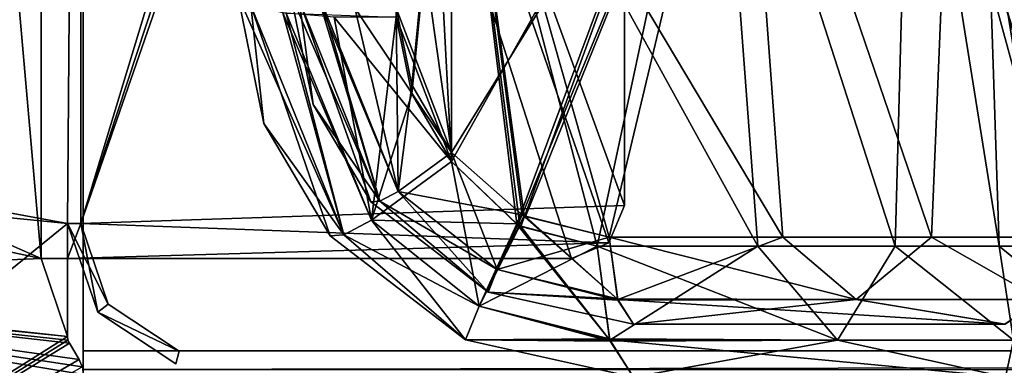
# Model space of a CAD drawing. Header units: millimetres. Extents: x -269 to 269, y -42 to 416.
# Tile 38 of 256: x -229 to -192, y 0 to 14. Entities that reach past the tile are written whole.
import ezdxf

# ---------------------------------------------------------------- set-up
doc = ezdxf.new("R2010")
doc.units = ezdxf.units.MM
doc.header["$LTSCALE"] = 65.185185
for name, color, linetype in [('128', 7, 'CONTINUOUS'), ('13', 7, 'CONTINUOUS'), ('1419', 7, 'CONTINUOUS'), ('1445', 7, 'CONTINUOUS'), ('1450', 7, 'CONTINUOUS'), ('1451', 7, 'CONTINUOUS'), ('1452', 7, 'CONTINUOUS'), ('1459', 7, 'CONTINUOUS'), ('1460', 7, 'CONTINUOUS'), ('1461', 7, 'CONTINUOUS'), ('1473', 7, 'CONTINUOUS'), ('1474', 7, 'CONTINUOUS'), ('1475', 7, 'CONTINUOUS'), ('1478', 7, 'CONTINUOUS'), ('15', 7, 'CONTINUOUS'), ('155', 7, 'CONTINUOUS'), ('158', 7, 'CONTINUOUS'), ('159', 7, 'CONTINUOUS'), ('16', 7, 'CONTINUOUS'), ('160', 7, 'CONTINUOUS'), ('1603', 7, 'CONTINUOUS'), ('1609', 7, 'CONTINUOUS'), ('161', 7, 'CONTINUOUS'), ('1610', 7, 'CONTINUOUS'), ('1611', 7, 'CONTINUOUS'), ('1612', 7, 'CONTINUOUS'), ('1613', 7, 'CONTINUOUS'), ('1618', 7, 'CONTINUOUS'), ('162', 7, 'CONTINUOUS'), ('1620', 7, 'CONTINUOUS'), ('1621', 7, 'CONTINUOUS'), ('163', 7, 'CONTINUOUS'), ('1635', 7, 'CONTINUOUS'), ('1636', 7, 'CONTINUOUS'), ('1637', 7, 'CONTINUOUS'), ('164', 7, 'CONTINUOUS'), ('1640', 7, 'CONTINUOUS'), ('165', 7, 'CONTINUOUS'), ('166', 7, 'CONTINUOUS'), ('167', 7, 'CONTINUOUS'), ('187', 7, 'CONTINUOUS'), ('188', 7, 'CONTINUOUS'), ('189', 7, 'CONTINUOUS'), ('190', 7, 'CONTINUOUS'), ('191', 7, 'CONTINUOUS'), ('192', 7, 'CONTINUOUS'), ('8', 7, 'CONTINUOUS')]:
    doc.layers.add(name, color=color, linetype=linetype)

msp = doc.modelspace()

# ---------------------------------------------------------------- linework, layer by layer
at = {"layer": '128', "color": 250, "linetype": 'Continuous', "true_color": 0x404040}
for points in [[(-227.1, 69.6), (-241.9, 28.8), (-234.499, 7.5), (-227.1, 69.6)], [(-234, 7), (-227.1, 69.6), (-234.499, 7.5), (-234, 7)], [(-227.6, 5.819), (-227.1, 69.6), (-234, 7), (-227.6, 5.819)], [(-227.1, 5.819), (-227.1, 69.6), (-227.6, 5.819), (-227.1, 5.819)], [(-227.6, 5.819), (-234, 7), (-234.501, 6.5), (-227.6, 5.819)], [(-250.7, -13), (-227.6, 5.819), (-234.501, 6.5), (-250.7, -13)], [(-227.6, 5.819), (-250.7, -13), (-227.6, 1.538), (-227.6, 5.819)], [(-226.456, 2.461), (-227.1, 5.819), (-227.6, 5.819), (-226.456, 2.461)], [(-226.06, 2.766), (-227.1, 5.819), (-226.456, 2.461), (-226.06, 2.766)], [(-223.373, 0.983), (-226.06, 2.766), (-226.456, 2.461), (-223.373, 0.983)], [(-223.5, 0.5), (-223.373, 0.983), (-226.456, 2.461), (-223.5, 0.5)], [(-227.6, 1.538), (-250.7, -13), (-227.582, 1.404), (-227.6, 1.538)], [(-227.582, 1.404), (-250.7, -13), (-227.528, 1.281), (-227.582, 1.404)], [(-227.528, 1.281), (-250.7, -13), (-227.157, 0.662), (-227.528, 1.281)], [(-227.157, 0.662), (-250.7, -13), (-227.04, 0.39), (-227.157, 0.662)]]:
    msp.add_3dface(points, dxfattribs=at)
at = {"layer": '13', "color": 250, "linetype": 'Continuous', "true_color": 0x404040}
for points in [[(227, -16, -447), (-227, -16, -447), (227, 68, -447), (227, -16, -447)], [(-227, -16, -447), (-227, 68, -447), (227, 68, -447), (-227, -16, -447)]]:
    msp.add_3dface(points, dxfattribs=at)
at = {"layer": '1419', "linetype": 'Continuous'}
for points in [[(-206.154, 2, -61.296), (-192.079, 2, -53.424), (-206.154, 2, -285.704), (-206.154, 2, -61.296)], [(-206.154, 2, -285.704), (-192.079, 2, -53.424), (-192.076, 2, -293.579), (-206.154, 2, -285.704)]]:
    msp.add_3dface(points, dxfattribs=at)
at = {"layer": '1445', "linetype": 'Continuous'}
for points in [[(-215.582, 26.389, -54.451), (-213.046, 26.389, -54.451), (-213.046, 8.516, -57.602), (-215.582, 26.389, -54.451)], [(-215.149, 13.991, -56.637), (-215.582, 26.389, -54.451), (-213.046, 8.516, -57.602), (-215.149, 13.991, -56.637)], [(-214.557, 11.081, -57.15), (-215.149, 13.991, -56.637), (-213.046, 8.516, -57.602), (-214.557, 11.081, -57.15)]]:
    msp.add_3dface(points, dxfattribs=at)
at = {"layer": '1450', "linetype": 'Continuous'}
for points in [[(-219.146, 14.546, -286.424), (-219.146, 14.546, -60.576), (-218.288, 10.335, -61.09), (-219.146, 14.546, -286.424)], [(-219.146, 14.546, -286.424), (-218.288, 10.335, -61.09), (-218.288, 10.334, -285.91), (-219.146, 14.546, -286.424)], [(-218.288, 10.335, -61.09), (-216.11, 6.64, -61.541), (-218.288, 10.334, -285.91), (-218.288, 10.335, -61.09)], [(-218.288, 10.334, -285.91), (-216.11, 6.64, -61.541), (-216.11, 6.64, -285.459), (-218.288, 10.334, -285.91)], [(-216.11, 6.64, -61.541), (-211.659, 3.223, -61.797), (-216.11, 6.64, -285.459), (-216.11, 6.64, -61.541)], [(-216.11, 6.64, -285.459), (-211.659, 3.223, -61.797), (-211.659, 3.223, -285.203), (-216.11, 6.64, -285.459)], [(-206.154, 2, -61.296), (-206.154, 2, -285.704), (-211.659, 3.223, -285.203), (-206.154, 2, -61.296)], [(-211.659, 3.223, -61.797), (-206.154, 2, -61.296), (-211.659, 3.223, -285.203), (-211.659, 3.223, -61.797)]]:
    msp.add_3dface(points, dxfattribs=at)
at = {"layer": '1451', "linetype": 'Continuous'}
for points in [[(-213.046, 8.516, -57.602), (-211.318, 4.073, -59.252), (-215.072, 7.038, -58.864), (-213.046, 8.516, -57.602)], [(-213.046, 8.516, -57.602), (-210.372, 6.149, -57.879), (-211.318, 4.073, -59.252), (-213.046, 8.516, -57.602)], [(-215.072, 7.038, -58.864), (-211.659, 3.223, -61.797), (-215.771, 6.667, -60.092), (-215.072, 7.038, -58.864)], [(-211.318, 4.073, -59.252), (-211.659, 3.223, -61.797), (-215.072, 7.038, -58.864), (-211.318, 4.073, -59.252)], [(-211.659, 3.223, -61.797), (-216.11, 6.64, -61.541), (-215.771, 6.667, -60.092), (-211.659, 3.223, -61.797)], [(-210.372, 6.149, -57.879), (-206.752, 2.935, -58.796), (-211.318, 4.073, -59.252), (-210.372, 6.149, -57.879)], [(-210.246, 6.083, -57.878), (-206.752, 2.935, -58.796), (-210.372, 6.149, -57.879), (-210.246, 6.083, -57.878)], [(-207.07, 5.305, -57.464), (-206.752, 2.935, -58.796), (-210.246, 6.083, -57.878), (-207.07, 5.305, -57.464)], [(-206.744, 2.909, -58.827), (-211.659, 3.223, -61.797), (-211.318, 4.073, -59.252), (-206.744, 2.909, -58.827)], [(-206.752, 2.935, -58.796), (-206.744, 2.909, -58.827), (-211.318, 4.073, -59.252), (-206.752, 2.935, -58.796)], [(-206.154, 2, -61.296), (-211.659, 3.223, -61.797), (-206.744, 2.909, -58.827), (-206.154, 2, -61.296)]]:
    msp.add_3dface(points, dxfattribs=at)
at = {"layer": '1452', "linetype": 'Continuous'}
for points in [[(-206.752, 2.935, -58.796), (-207.07, 5.305, -57.464), (-200.493, 5.305, -54.896), (-206.752, 2.935, -58.796)], [(-197.714, 2.936, -54.779), (-206.752, 2.935, -58.796), (-200.493, 5.305, -54.896), (-197.714, 2.936, -54.779)], [(-194.863, 5.305, -50.637), (-197.714, 2.936, -54.779), (-200.493, 5.305, -54.896), (-194.863, 5.305, -50.637)], [(-190.721, 2.936, -47.786), (-197.714, 2.936, -54.779), (-194.863, 5.305, -50.637), (-190.721, 2.936, -47.786)], [(-190.604, 5.305, -45.007), (-190.721, 2.936, -47.786), (-194.863, 5.305, -50.637), (-190.604, 5.305, -45.007)], [(-206.744, 2.909, -58.827), (-206.752, 2.935, -58.796), (-197.714, 2.936, -54.779), (-206.744, 2.909, -58.827)], [(-206.154, 2, -61.296), (-206.744, 2.909, -58.827), (-197.714, 2.936, -54.779), (-206.154, 2, -61.296)], [(-192.079, 2, -53.424), (-206.154, 2, -61.296), (-197.714, 2.936, -54.779), (-192.079, 2, -53.424)], [(-190.721, 2.936, -47.786), (-192.079, 2, -53.424), (-197.714, 2.936, -54.779), (-190.721, 2.936, -47.786)]]:
    msp.add_3dface(points, dxfattribs=at)
at = {"layer": '1459', "linetype": 'Continuous'}
for points in [[(-213.046, 26.389, -54.451), (-202.048, 26.389, -51.504), (-213.046, 8.516, -57.602), (-213.046, 26.389, -54.451)], [(-213.046, 8.516, -57.602), (-202.048, 26.389, -51.504), (-210.372, 6.149, -57.879), (-213.046, 8.516, -57.602)], [(-202.048, 26.389, -51.504), (-210.246, 6.083, -57.878), (-210.372, 6.149, -57.879), (-202.048, 26.389, -51.504)], [(-202.048, 26.389, -51.504), (-207.07, 5.305, -57.464), (-210.246, 6.083, -57.878), (-202.048, 26.389, -51.504)], [(-207.07, 5.305, -57.464), (-202.048, 26.389, -51.504), (-200.493, 5.305, -54.896), (-207.07, 5.305, -57.464)], [(-202.048, 26.389, -51.504), (-193.996, 26.389, -43.452), (-194.863, 5.305, -50.637), (-202.048, 26.389, -51.504)], [(-202.048, 26.389, -51.504), (-194.863, 5.305, -50.637), (-200.493, 5.305, -54.896), (-202.048, 26.389, -51.504)], [(-193.996, 26.389, -43.452), (-190.604, 5.305, -45.007), (-194.863, 5.305, -50.637), (-193.996, 26.389, -43.452)], [(-193.996, 26.389, -43.452), (-191.049, 26.389, -32.454), (-190.604, 5.305, -45.007), (-193.996, 26.389, -43.452)]]:
    msp.add_3dface(points, dxfattribs=at)
at = {"layer": '1460', "linetype": 'Continuous'}
for points in [[(-219.146, 14.546, -60.576), (-218.817, 14.286, -59.032), (-218.288, 10.335, -61.09), (-219.146, 14.546, -60.576)], [(-218.817, 14.286, -59.032), (-217.924, 14.092, -57.757), (-215.771, 6.667, -60.092), (-218.817, 14.286, -59.032)], [(-218.817, 14.286, -59.032), (-216.11, 6.64, -61.541), (-218.288, 10.335, -61.09), (-218.817, 14.286, -59.032)], [(-216.11, 6.64, -61.541), (-218.817, 14.286, -59.032), (-215.771, 6.667, -60.092), (-216.11, 6.64, -61.541)], [(-217.924, 14.092, -57.757), (-215.149, 13.991, -56.637), (-215.072, 7.038, -58.864), (-217.924, 14.092, -57.757)], [(-217.924, 14.092, -57.757), (-215.072, 7.038, -58.864), (-215.771, 6.667, -60.092), (-217.924, 14.092, -57.757)], [(-215.149, 13.991, -56.637), (-214.557, 11.081, -57.15), (-215.072, 7.038, -58.864), (-215.149, 13.991, -56.637)], [(-214.557, 11.081, -57.15), (-213.046, 8.516, -57.602), (-215.072, 7.038, -58.864), (-214.557, 11.081, -57.15)]]:
    msp.add_3dface(points, dxfattribs=at)
at = {"layer": '1461', "linetype": 'Continuous'}
for points in [[(-219.146, 14.546, -286.424), (-218.288, 10.334, -285.91), (-215.771, 6.667, -286.908), (-219.146, 14.546, -286.424)], [(-218.009, 14.104, -289.159), (-219.146, 14.546, -286.424), (-215.771, 6.667, -286.908), (-218.009, 14.104, -289.159)], [(-216.716, 13.994, -290.038), (-218.009, 14.104, -289.159), (-215.073, 7.037, -288.136), (-216.716, 13.994, -290.038)], [(-215.073, 7.037, -288.136), (-218.009, 14.104, -289.159), (-215.771, 6.667, -286.908), (-215.073, 7.037, -288.136)], [(-215.149, 13.991, -290.363), (-216.716, 13.994, -290.038), (-213.046, 8.516, -289.398), (-215.149, 13.991, -290.363)], [(-213.046, 8.516, -289.398), (-216.716, 13.994, -290.038), (-215.073, 7.037, -288.136), (-213.046, 8.516, -289.398)], [(-214.558, 11.083, -289.85), (-215.149, 13.991, -290.363), (-213.046, 8.516, -289.398), (-214.558, 11.083, -289.85)], [(-218.288, 10.334, -285.91), (-216.11, 6.64, -285.459), (-215.771, 6.667, -286.908), (-218.288, 10.334, -285.91)]]:
    msp.add_3dface(points, dxfattribs=at)
at = {"layer": '1473', "linetype": 'Continuous'}
for points in [[(-207.07, 5.305, -289.536), (-197.714, 2.936, -292.221), (-200.493, 5.305, -292.104), (-207.07, 5.305, -289.536)], [(-197.714, 2.936, -292.221), (-207.07, 5.305, -289.536), (-206.759, 2.963, -288.236), (-197.714, 2.936, -292.221)], [(-200.493, 5.305, -292.104), (-197.714, 2.936, -292.221), (-194.863, 5.305, -296.363), (-200.493, 5.305, -292.104)], [(-197.714, 2.936, -292.221), (-190.721, 2.936, -299.214), (-194.863, 5.305, -296.363), (-197.714, 2.936, -292.221)], [(-194.863, 5.305, -296.363), (-190.721, 2.936, -299.214), (-190.604, 5.305, -301.993), (-194.863, 5.305, -296.363)], [(-206.752, 2.936, -288.206), (-197.714, 2.936, -292.221), (-206.759, 2.963, -288.236), (-206.752, 2.936, -288.206)], [(-206.154, 2, -285.704), (-192.076, 2, -293.579), (-206.752, 2.936, -288.206), (-206.154, 2, -285.704)], [(-206.752, 2.936, -288.206), (-192.076, 2, -293.579), (-197.714, 2.936, -292.221), (-206.752, 2.936, -288.206)], [(-197.714, 2.936, -292.221), (-192.076, 2, -293.579), (-190.721, 2.936, -299.214), (-197.714, 2.936, -292.221)]]:
    msp.add_3dface(points, dxfattribs=at)
at = {"layer": '1474', "linetype": 'Continuous'}
for points in [[(-213.046, 8.516, -289.398), (-215.073, 7.037, -288.136), (-210.374, 6.15, -289.121), (-213.046, 8.516, -289.398)], [(-215.073, 7.037, -288.136), (-215.771, 6.667, -286.908), (-211.318, 4.073, -287.748), (-215.073, 7.037, -288.136)], [(-215.073, 7.037, -288.136), (-211.318, 4.073, -287.748), (-210.374, 6.15, -289.121), (-215.073, 7.037, -288.136)], [(-216.11, 6.64, -285.459), (-211.659, 3.223, -285.203), (-215.771, 6.667, -286.908), (-216.11, 6.64, -285.459)], [(-215.771, 6.667, -286.908), (-211.659, 3.223, -285.203), (-211.318, 4.073, -287.748), (-215.771, 6.667, -286.908)], [(-210.374, 6.15, -289.121), (-211.318, 4.073, -287.748), (-210.293, 6.108, -289.122), (-210.374, 6.15, -289.121)], [(-211.318, 4.073, -287.748), (-207.07, 5.305, -289.536), (-210.293, 6.108, -289.122), (-211.318, 4.073, -287.748)], [(-206.759, 2.963, -288.236), (-207.07, 5.305, -289.536), (-211.318, 4.073, -287.748), (-206.759, 2.963, -288.236)], [(-211.659, 3.223, -285.203), (-206.759, 2.963, -288.236), (-211.318, 4.073, -287.748), (-211.659, 3.223, -285.203)], [(-211.659, 3.223, -285.203), (-206.154, 2, -285.704), (-206.752, 2.936, -288.206), (-211.659, 3.223, -285.203)], [(-211.659, 3.223, -285.203), (-206.752, 2.936, -288.206), (-206.759, 2.963, -288.236), (-211.659, 3.223, -285.203)]]:
    msp.add_3dface(points, dxfattribs=at)
at = {"layer": '1475', "linetype": 'Continuous'}
for points in [[(-213.046, 8.516, -289.398), (-210.374, 6.15, -289.121), (-213.046, 26.389, -292.549), (-213.046, 8.516, -289.398)], [(-207.07, 5.305, -289.536), (-200.493, 5.305, -292.104), (-213.046, 26.389, -292.549), (-207.07, 5.305, -289.536)], [(-210.293, 6.108, -289.122), (-207.07, 5.305, -289.536), (-213.046, 26.389, -292.549), (-210.293, 6.108, -289.122)], [(-213.046, 26.389, -292.549), (-200.493, 5.305, -292.104), (-202.048, 26.389, -295.496), (-213.046, 26.389, -292.549)], [(-210.374, 6.15, -289.121), (-210.293, 6.108, -289.122), (-213.046, 26.389, -292.549), (-210.374, 6.15, -289.121)], [(-200.493, 5.305, -292.104), (-194.863, 5.305, -296.363), (-202.048, 26.389, -295.496), (-200.493, 5.305, -292.104)], [(-202.048, 26.389, -295.496), (-194.863, 5.305, -296.363), (-193.996, 26.389, -303.548), (-202.048, 26.389, -295.496)], [(-194.863, 5.305, -296.363), (-190.604, 5.305, -301.993), (-193.996, 26.389, -303.548), (-194.863, 5.305, -296.363)], [(-187.898, 8.516, -314.546), (-191.049, 26.389, -314.546), (-193.996, 26.389, -303.548), (-187.898, 8.516, -314.546)], [(-187.621, 6.148, -311.869), (-187.898, 8.516, -314.546), (-193.996, 26.389, -303.548), (-187.621, 6.148, -311.869)], [(-187.623, 6.069, -311.717), (-187.621, 6.148, -311.869), (-193.996, 26.389, -303.548), (-187.623, 6.069, -311.717)], [(-188.036, 5.305, -308.57), (-187.623, 6.069, -311.717), (-193.996, 26.389, -303.548), (-188.036, 5.305, -308.57)], [(-190.604, 5.305, -301.993), (-188.036, 5.305, -308.57), (-193.996, 26.389, -303.548), (-190.604, 5.305, -301.993)]]:
    msp.add_3dface(points, dxfattribs=at)
at = {"layer": '1478', "linetype": 'Continuous'}
for points in [[(-215.149, 13.991, -290.363), (-214.558, 11.083, -289.85), (-213.046, 26.389, -292.549), (-215.149, 13.991, -290.363)], [(-214.558, 11.083, -289.85), (-213.046, 8.516, -289.398), (-213.046, 26.389, -292.549), (-214.558, 11.083, -289.85)]]:
    msp.add_3dface(points, dxfattribs=at)
at = {"layer": '15', "color": 250, "linetype": 'Continuous', "true_color": 0x404040}
for points in [[(-227, 0.991, -431.006), (-227, 0.29, -430.711), (227, 0.991, -431.006), (-227, 0.991, -431.006)], [(-227, 0.29, -430.711), (227, 0.29, -430.711), (227, 0.991, -431.006), (-227, 0.29, -430.711)]]:
    msp.add_3dface(points, dxfattribs=at)
at = {"layer": '155', "color": 250, "linetype": 'Continuous', "true_color": 0x404040}
for points in [[(-228.6, 67.2, -447), (-228.6, 4.5, -447), (-229.75, 17.645, -447), (-228.6, 67.2, -447)], [(-228.6, 4.5, -447), (-229.75, 4.995, -447), (-229.75, 17.645, -447), (-228.6, 4.5, -447)], [(-231, 4.995, -447), (-228.6, 4.5, -447), (-247.5, 3.695, -447), (-231, 4.995, -447)], [(-229.75, 4.995, -447), (-228.6, 4.5, -447), (-231, 4.995, -447), (-229.75, 4.995, -447)], [(-228.6, 4.5, -447), (-227.6, 1.538, -447), (-247.5, 3.695, -447), (-228.6, 4.5, -447)], [(-227.6, 4.5, -447), (-227.6, 1.538, -447), (-228.6, 4.5, -447), (-227.6, 4.5, -447)], [(-227.6, -13, -447), (-250.7, -13, -447), (-248.75, 3.695, -447), (-227.6, -13, -447)], [(-227, 0.096, -447), (-227.6, -13, -447), (-248.75, 3.695, -447), (-227, 0.096, -447)], [(-227.04, 0.39, -447), (-227, 0.096, -447), (-248.75, 3.695, -447), (-227.04, 0.39, -447)], [(-227.157, 0.662, -447), (-227.04, 0.39, -447), (-248.75, 3.695, -447), (-227.157, 0.662, -447)], [(-227.528, 1.281, -447), (-227.157, 0.662, -447), (-248.75, 3.695, -447), (-227.528, 1.281, -447)], [(-227.582, 1.404, -447), (-227.528, 1.281, -447), (-248.75, 3.695, -447), (-227.582, 1.404, -447)], [(-227.6, 1.538, -447), (-227.582, 1.404, -447), (-248.75, 3.695, -447), (-227.6, 1.538, -447)], [(-247.5, 3.695, -447), (-227.6, 1.538, -447), (-248.75, 3.695, -447), (-247.5, 3.695, -447)]]:
    msp.add_3dface(points, dxfattribs=at)
at = {"layer": '158', "color": 250, "linetype": 'Continuous', "true_color": 0x404040}
for points in [[(-208.5, 67.2, -447), (-227.1, 67.2, -447), (-227.1, 5.819, -447), (-208.5, 67.2, -447)], [(-207.086, 66.614, -447), (-208.5, 67.2, -447), (-227.1, 5.819, -447), (-207.086, 66.614, -447)], [(-206.5, 65.2, -447), (-207.086, 66.614, -447), (-227.1, 5.819, -447), (-206.5, 65.2, -447)], [(-206.5, 6.5, -447), (-206.5, 65.2, -447), (-227.1, 5.819, -447), (-206.5, 6.5, -447)], [(-207.086, 5.086, -447), (-206.5, 6.5, -447), (-227.1, 5.819, -447), (-207.086, 5.086, -447)], [(-227.6, 4.5, -447), (-207.086, 5.086, -447), (-227.1, 5.819, -447), (-227.6, 4.5, -447)], [(-227.6, 5.819, -447), (-227.6, 4.5, -447), (-227.1, 5.819, -447), (-227.6, 5.819, -447)], [(-207.086, 5.086, -447), (-227.6, 4.5, -447), (-208.5, 4.5, -447), (-207.086, 5.086, -447)]]:
    msp.add_3dface(points, dxfattribs=at)
at = {"layer": '159', "color": 250, "linetype": 'Continuous', "true_color": 0x404040}
for points in [[(-206.5, 65.2, -451.2), (-206.5, 65.2, -447), (-206.5, 6.5, -447), (-206.5, 65.2, -451.2)], [(-206.5, 65.2, -451.2), (-206.5, 6.5, -447), (-206.5, 6.5, -451.2), (-206.5, 65.2, -451.2)]]:
    msp.add_3dface(points, dxfattribs=at)
at = {"layer": '16', "color": 250, "linetype": 'Continuous', "true_color": 0x404040}
for points in [[(-227, 68.009, -431.591), (-227, 0.991, -431.006), (227, 0.991, -431.006), (-227, 68.009, -431.591)], [(227, 68.009, -431.591), (-227, 68.009, -431.591), (227, 0.991, -431.006), (227, 68.009, -431.591)]]:
    msp.add_3dface(points, dxfattribs=at)
at = {"layer": '160', "color": 250, "linetype": 'Continuous', "true_color": 0x404040}
for points in [[(-228.6, 67.2, -451.2), (-206.5, 65.2, -451.2), (-206.5, 6.5, -451.2), (-228.6, 67.2, -451.2)], [(-228.6, 67.2, -451.2), (-206.5, 6.5, -451.2), (-207.086, 5.086, -451.2), (-228.6, 67.2, -451.2)], [(-228.6, 4.5, -451.2), (-228.6, 67.2, -451.2), (-208.5, 4.5, -451.2), (-228.6, 4.5, -451.2)], [(-208.5, 4.5, -451.2), (-228.6, 67.2, -451.2), (-207.086, 5.086, -451.2), (-208.5, 4.5, -451.2)]]:
    msp.add_3dface(points, dxfattribs=at)
at = {"layer": '1603', "linetype": 'Continuous'}
for points in [[(-190.802, 13.644, -30.351), (-192.988, 26.042, -31.503), (-189.836, 8.169, -32.454), (-190.802, 13.644, -30.351)], [(-189.836, 8.169, -32.454), (-192.988, 26.042, -31.503), (-192.988, 26.042, -32.454), (-189.836, 8.169, -32.454)]]:
    msp.add_3dface(points, dxfattribs=at)
at = {"layer": '1609', "linetype": 'Continuous'}
for points in [[(-207.526, 4.958, -55.58), (-198.426, 1.404, -53.746), (-201.442, 4.958, -53.206), (-207.526, 4.958, -55.58)], [(-198.426, 1.404, -53.746), (-207.526, 4.958, -55.58), (-207.061, 1.445, -57.529), (-198.426, 1.404, -53.746)], [(-201.442, 4.958, -53.206), (-198.426, 1.404, -53.746), (-196.234, 4.958, -49.266), (-201.442, 4.958, -53.206)], [(-198.426, 1.404, -53.746), (-191.754, 1.404, -47.074), (-196.234, 4.958, -49.266), (-198.426, 1.404, -53.746)], [(-196.234, 4.958, -49.266), (-191.754, 1.404, -47.074), (-192.294, 4.958, -44.058), (-196.234, 4.958, -49.266)], [(-187.923, 1.403, -38.451), (-189.92, 4.958, -37.974), (-192.294, 4.958, -44.058), (-187.923, 1.403, -38.451)], [(-191.754, 1.404, -47.074), (-187.923, 1.403, -38.451), (-192.294, 4.958, -44.058), (-191.754, 1.404, -47.074)], [(-207.05, 1.405, -57.575), (-198.426, 1.404, -53.746), (-207.061, 1.445, -57.529), (-207.05, 1.405, -57.575)], [(-206.154, 0, -61.327), (-192.054, 0, -53.443), (-207.05, 1.405, -57.575), (-206.154, 0, -61.327)], [(-207.05, 1.405, -57.575), (-192.054, 0, -53.443), (-198.426, 1.404, -53.746), (-207.05, 1.405, -57.575)], [(-198.426, 1.404, -53.746), (-192.054, 0, -53.443), (-191.754, 1.404, -47.074), (-198.426, 1.404, -53.746)]]:
    msp.add_3dface(points, dxfattribs=at)
at = {"layer": '161', "color": 250, "linetype": 'Continuous', "true_color": 0x404040}
for points in [[(-228.6, 4.5, -447), (-228.6, 67.2, -447), (-228.6, 4.5, -451.2), (-228.6, 4.5, -447)], [(-228.6, 67.2, -447), (-228.6, 67.2, -451.2), (-228.6, 4.5, -451.2), (-228.6, 67.2, -447)]]:
    msp.add_3dface(points, dxfattribs=at)
at = {"layer": '1610', "linetype": 'Continuous'}
for points in [[(-216.086, 5.951, -57.556), (-210.579, 5.803, -55.952), (-213.046, 8.169, -55.664), (-216.086, 5.951, -57.556)], [(-217.134, 5.395, -59.399), (-212.001, 2.691, -58.01), (-216.086, 5.951, -57.556), (-217.134, 5.395, -59.399)], [(-212.001, 2.691, -58.01), (-210.579, 5.803, -55.952), (-216.086, 5.951, -57.556), (-212.001, 2.691, -58.01)], [(-210.579, 5.803, -55.952), (-212.001, 2.691, -58.01), (-210.462, 5.737, -55.951), (-210.579, 5.803, -55.952)], [(-212.001, 2.691, -58.01), (-207.526, 4.958, -55.58), (-210.462, 5.737, -55.951), (-212.001, 2.691, -58.01)], [(-217.641, 5.354, -61.572), (-212.516, 1.416, -61.828), (-217.134, 5.395, -59.399), (-217.641, 5.354, -61.572)], [(-212.516, 1.416, -61.828), (-212.001, 2.691, -58.01), (-217.134, 5.395, -59.399), (-212.516, 1.416, -61.828)], [(-207.061, 1.445, -57.529), (-207.526, 4.958, -55.58), (-212.001, 2.691, -58.01), (-207.061, 1.445, -57.529)], [(-212.516, 1.416, -61.828), (-207.061, 1.445, -57.529), (-212.001, 2.691, -58.01), (-212.516, 1.416, -61.828)], [(-207.05, 1.405, -57.575), (-207.061, 1.445, -57.529), (-212.516, 1.416, -61.828), (-207.05, 1.405, -57.575)], [(-206.154, 0, -61.327), (-207.05, 1.405, -57.575), (-212.516, 1.416, -61.828), (-206.154, 0, -61.327)]]:
    msp.add_3dface(points, dxfattribs=at)
at = {"layer": '1611', "linetype": 'Continuous'}
for points in [[(-221.145, 14.477, -60.607), (-221.145, 14.477, -286.393), (-220.156, 9.618, -285.879), (-221.145, 14.477, -60.607)], [(-220.155, 9.618, -61.121), (-221.145, 14.477, -60.607), (-220.156, 9.618, -285.879), (-220.155, 9.618, -61.121)], [(-217.641, 5.354, -285.428), (-220.155, 9.618, -61.121), (-220.156, 9.618, -285.879), (-217.641, 5.354, -285.428)], [(-217.641, 5.354, -61.572), (-220.155, 9.618, -61.121), (-217.641, 5.354, -285.428), (-217.641, 5.354, -61.572)], [(-212.516, 1.416, -61.828), (-217.641, 5.354, -61.572), (-212.516, 1.416, -285.172), (-212.516, 1.416, -61.828)], [(-212.516, 1.416, -285.172), (-217.641, 5.354, -61.572), (-217.641, 5.354, -285.428), (-212.516, 1.416, -285.172)], [(-206.154, 0, -285.673), (-206.154, 0, -61.327), (-212.516, 1.416, -61.828), (-206.154, 0, -285.673)], [(-206.154, 0, -285.673), (-212.516, 1.416, -61.828), (-212.516, 1.416, -285.172), (-206.154, 0, -285.673)]]:
    msp.add_3dface(points, dxfattribs=at)
at = {"layer": '1612', "linetype": 'Continuous'}
for points in [[(-219.439, 13.813, -56.505), (-221.145, 14.477, -60.607), (-217.134, 5.395, -59.399), (-219.439, 13.813, -56.505)], [(-217.134, 5.395, -59.399), (-221.145, 14.477, -60.607), (-220.155, 9.618, -61.121), (-217.134, 5.395, -59.399)], [(-217.501, 13.648, -55.186), (-219.439, 13.813, -56.505), (-216.086, 5.951, -57.556), (-217.501, 13.648, -55.186)], [(-219.439, 13.813, -56.505), (-217.134, 5.395, -59.399), (-216.086, 5.951, -57.556), (-219.439, 13.813, -56.505)], [(-215.149, 13.644, -54.698), (-217.501, 13.648, -55.186), (-213.046, 8.169, -55.664), (-215.149, 13.644, -54.698)], [(-217.501, 13.648, -55.186), (-216.086, 5.951, -57.556), (-213.046, 8.169, -55.664), (-217.501, 13.648, -55.186)], [(-215.149, 13.644, -54.698), (-213.046, 8.169, -55.664), (-214.558, 10.735, -55.211), (-215.149, 13.644, -54.698)], [(-217.641, 5.354, -61.572), (-217.134, 5.395, -59.399), (-220.155, 9.618, -61.121), (-217.641, 5.354, -61.572)]]:
    msp.add_3dface(points, dxfattribs=at)
at = {"layer": '1613', "linetype": 'Continuous'}
for points in [[(-215.149, 13.644, -54.698), (-214.558, 10.735, -55.211), (-213.046, 26.042, -52.512), (-215.149, 13.644, -54.698)], [(-214.558, 10.735, -55.211), (-213.046, 8.169, -55.664), (-213.046, 26.042, -52.512), (-214.558, 10.735, -55.211)]]:
    msp.add_3dface(points, dxfattribs=at)
at = {"layer": '1618', "linetype": 'Continuous'}
for points in [[(-207.526, 4.958, -55.58), (-201.442, 4.958, -53.206), (-213.046, 26.042, -52.512), (-207.526, 4.958, -55.58)], [(-210.462, 5.737, -55.951), (-207.526, 4.958, -55.58), (-213.046, 26.042, -52.512), (-210.462, 5.737, -55.951)], [(-213.046, 26.042, -52.512), (-201.442, 4.958, -53.206), (-203.017, 26.042, -49.825), (-213.046, 26.042, -52.512)], [(-210.579, 5.803, -55.952), (-210.462, 5.737, -55.951), (-213.046, 26.042, -52.512), (-210.579, 5.803, -55.952)], [(-213.046, 8.169, -55.664), (-210.579, 5.803, -55.952), (-213.046, 26.042, -52.512), (-213.046, 8.169, -55.664)], [(-201.442, 4.958, -53.206), (-196.234, 4.958, -49.266), (-203.017, 26.042, -49.825), (-201.442, 4.958, -53.206)], [(-196.234, 4.958, -49.266), (-195.675, 26.042, -42.483), (-203.017, 26.042, -49.825), (-196.234, 4.958, -49.266)], [(-196.234, 4.958, -49.266), (-192.294, 4.958, -44.058), (-195.675, 26.042, -42.483), (-196.234, 4.958, -49.266)], [(-189.836, 8.169, -32.454), (-192.988, 26.042, -32.454), (-195.675, 26.042, -42.483), (-189.836, 8.169, -32.454)], [(-189.548, 5.801, -34.925), (-189.836, 8.169, -32.454), (-195.675, 26.042, -42.483), (-189.548, 5.801, -34.925)], [(-189.55, 5.705, -35.095), (-189.548, 5.801, -34.925), (-195.675, 26.042, -42.483), (-189.55, 5.705, -35.095)], [(-189.92, 4.958, -37.974), (-189.55, 5.705, -35.095), (-195.675, 26.042, -42.483), (-189.92, 4.958, -37.974)], [(-192.294, 4.958, -44.058), (-189.92, 4.958, -37.974), (-195.675, 26.042, -42.483), (-192.294, 4.958, -44.058)]]:
    msp.add_3dface(points, dxfattribs=at)
at = {"layer": '162', "color": 250, "linetype": 'Continuous', "true_color": 0x404040}
for points in [[(-227.6, 4.5, -447), (-228.6, 4.5, -447), (-208.5, 4.5, -451.2), (-227.6, 4.5, -447)], [(-228.6, 4.5, -447), (-228.6, 4.5, -451.2), (-208.5, 4.5, -451.2), (-228.6, 4.5, -447)], [(-208.5, 4.5, -447), (-227.6, 4.5, -447), (-208.5, 4.5, -451.2), (-208.5, 4.5, -447)]]:
    msp.add_3dface(points, dxfattribs=at)
at = {"layer": '1620', "linetype": 'Continuous'}
for points in [[(-213.046, 8.169, -291.336), (-212.002, 2.691, -288.99), (-216.085, 5.951, -289.444), (-213.046, 8.169, -291.336)], [(-210.577, 5.802, -291.048), (-212.002, 2.691, -288.99), (-213.046, 8.169, -291.336), (-210.577, 5.802, -291.048)], [(-216.085, 5.951, -289.444), (-212.516, 1.416, -285.172), (-217.134, 5.395, -287.601), (-216.085, 5.951, -289.444)], [(-212.002, 2.691, -288.99), (-212.516, 1.416, -285.172), (-216.085, 5.951, -289.444), (-212.002, 2.691, -288.99)], [(-210.577, 5.802, -291.048), (-207.049, 1.403, -289.423), (-212.002, 2.691, -288.99), (-210.577, 5.802, -291.048)], [(-210.421, 5.714, -291.05), (-207.049, 1.403, -289.423), (-210.577, 5.802, -291.048), (-210.421, 5.714, -291.05)], [(-207.526, 4.958, -291.42), (-207.049, 1.403, -289.423), (-210.421, 5.714, -291.05), (-207.526, 4.958, -291.42)], [(-212.516, 1.416, -285.172), (-217.641, 5.354, -285.428), (-217.134, 5.395, -287.601), (-212.516, 1.416, -285.172)], [(-207.038, 1.363, -289.376), (-212.516, 1.416, -285.172), (-212.002, 2.691, -288.99), (-207.038, 1.363, -289.376)], [(-207.049, 1.403, -289.423), (-207.038, 1.363, -289.376), (-212.002, 2.691, -288.99), (-207.049, 1.403, -289.423)], [(-206.154, 0, -285.673), (-212.516, 1.416, -285.172), (-207.038, 1.363, -289.376), (-206.154, 0, -285.673)]]:
    msp.add_3dface(points, dxfattribs=at)
at = {"layer": '1621', "linetype": 'Continuous'}
for points in [[(-207.049, 1.403, -289.423), (-207.526, 4.958, -291.42), (-201.442, 4.958, -293.794), (-207.049, 1.403, -289.423)], [(-198.426, 1.404, -293.254), (-207.049, 1.403, -289.423), (-201.442, 4.958, -293.794), (-198.426, 1.404, -293.254)], [(-196.234, 4.958, -297.734), (-198.426, 1.404, -293.254), (-201.442, 4.958, -293.794), (-196.234, 4.958, -297.734)], [(-191.754, 1.404, -299.926), (-198.426, 1.404, -293.254), (-196.234, 4.958, -297.734), (-191.754, 1.404, -299.926)], [(-192.294, 4.958, -302.942), (-191.754, 1.404, -299.926), (-196.234, 4.958, -297.734), (-192.294, 4.958, -302.942)], [(-189.92, 4.958, -309.026), (-191.754, 1.404, -299.926), (-192.294, 4.958, -302.942), (-189.92, 4.958, -309.026)], [(-207.038, 1.363, -289.376), (-207.049, 1.403, -289.423), (-198.426, 1.404, -293.254), (-207.038, 1.363, -289.376)], [(-206.154, 0, -285.673), (-207.038, 1.363, -289.376), (-198.426, 1.404, -293.254), (-206.154, 0, -285.673)], [(-192.057, 0, -293.554), (-206.154, 0, -285.673), (-198.426, 1.404, -293.254), (-192.057, 0, -293.554)], [(-191.754, 1.404, -299.926), (-192.057, 0, -293.554), (-198.426, 1.404, -293.254), (-191.754, 1.404, -299.926)]]:
    msp.add_3dface(points, dxfattribs=at)
at = {"layer": '163', "color": 250, "linetype": 'Continuous', "true_color": 0x404040}
for points in [[(-206.5, 6.5, -447), (-207.086, 5.086, -447), (-206.5, 6.5, -451.2), (-206.5, 6.5, -447)], [(-206.5, 6.5, -451.2), (-207.086, 5.086, -447), (-207.086, 5.086, -451.2), (-206.5, 6.5, -451.2)], [(-207.086, 5.086, -447), (-208.5, 4.5, -447), (-207.086, 5.086, -451.2), (-207.086, 5.086, -447)], [(-208.5, 4.5, -447), (-208.5, 4.5, -451.2), (-207.086, 5.086, -451.2), (-208.5, 4.5, -447)]]:
    msp.add_3dface(points, dxfattribs=at)
at = {"layer": '1635', "linetype": 'Continuous'}
for points in [[(-220.156, 9.618, -285.879), (-221.145, 14.477, -286.393), (-220.651, 14.085, -288.71), (-220.156, 9.618, -285.879)], [(-217.641, 5.354, -285.428), (-220.156, 9.618, -285.879), (-220.651, 14.085, -288.71), (-217.641, 5.354, -285.428)], [(-217.134, 5.395, -287.601), (-217.641, 5.354, -285.428), (-220.651, 14.085, -288.71), (-217.134, 5.395, -287.601)], [(-217.134, 5.395, -287.601), (-220.651, 14.085, -288.71), (-219.312, 13.795, -290.621), (-217.134, 5.395, -287.601)], [(-216.085, 5.951, -289.444), (-217.134, 5.395, -287.601), (-219.312, 13.795, -290.621), (-216.085, 5.951, -289.444)], [(-216.085, 5.951, -289.444), (-219.312, 13.795, -290.621), (-215.149, 13.644, -292.302), (-216.085, 5.951, -289.444)], [(-216.085, 5.951, -289.444), (-215.149, 13.644, -292.302), (-214.557, 10.734, -291.789), (-216.085, 5.951, -289.444)], [(-213.046, 8.169, -291.336), (-216.085, 5.951, -289.444), (-214.557, 10.734, -291.789), (-213.046, 8.169, -291.336)]]:
    msp.add_3dface(points, dxfattribs=at)
at = {"layer": '1636', "linetype": 'Continuous'}
for points in [[(-213.046, 8.169, -291.336), (-215.149, 13.644, -292.302), (-213.997, 26.042, -294.488), (-213.046, 8.169, -291.336)], [(-213.046, 26.042, -294.488), (-213.046, 8.169, -291.336), (-213.997, 26.042, -294.488), (-213.046, 26.042, -294.488)], [(-215.149, 13.644, -292.302), (-213.046, 8.169, -291.336), (-214.557, 10.734, -291.789), (-215.149, 13.644, -292.302)]]:
    msp.add_3dface(points, dxfattribs=at)
at = {"layer": '1637', "linetype": 'Continuous'}
for points in [[(-210.577, 5.802, -291.048), (-213.046, 8.169, -291.336), (-203.017, 26.042, -297.175), (-210.577, 5.802, -291.048)], [(-213.046, 8.169, -291.336), (-213.046, 26.042, -294.488), (-203.017, 26.042, -297.175), (-213.046, 8.169, -291.336)], [(-210.421, 5.714, -291.05), (-210.577, 5.802, -291.048), (-203.017, 26.042, -297.175), (-210.421, 5.714, -291.05)], [(-207.526, 4.958, -291.42), (-210.421, 5.714, -291.05), (-203.017, 26.042, -297.175), (-207.526, 4.958, -291.42)], [(-201.442, 4.958, -293.794), (-207.526, 4.958, -291.42), (-203.017, 26.042, -297.175), (-201.442, 4.958, -293.794)], [(-196.234, 4.958, -297.734), (-201.442, 4.958, -293.794), (-203.017, 26.042, -297.175), (-196.234, 4.958, -297.734)], [(-195.675, 26.042, -304.517), (-196.234, 4.958, -297.734), (-203.017, 26.042, -297.175), (-195.675, 26.042, -304.517)], [(-192.294, 4.958, -302.942), (-196.234, 4.958, -297.734), (-195.675, 26.042, -304.517), (-192.294, 4.958, -302.942)], [(-192.988, 26.042, -314.546), (-192.294, 4.958, -302.942), (-195.675, 26.042, -304.517), (-192.988, 26.042, -314.546)], [(-189.92, 4.958, -309.026), (-192.294, 4.958, -302.942), (-192.988, 26.042, -314.546), (-189.92, 4.958, -309.026)], [(-189.549, 5.725, -311.941), (-189.92, 4.958, -309.026), (-192.988, 26.042, -314.546), (-189.549, 5.725, -311.941)], [(-189.548, 5.802, -312.077), (-189.549, 5.725, -311.941), (-192.988, 26.042, -314.546), (-189.548, 5.802, -312.077)], [(-189.836, 8.169, -314.546), (-189.548, 5.802, -312.077), (-192.988, 26.042, -314.546), (-189.836, 8.169, -314.546)]]:
    msp.add_3dface(points, dxfattribs=at)
at = {"layer": '164', "color": 250, "linetype": 'Continuous', "true_color": 0x404040}
for points in [[(-227.6, 5.819), (-227.6, 1.538), (-227.6, 1.538, -447), (-227.6, 5.819)], [(-227.6, 5.819), (-227.6, 1.538, -447), (-227.6, 5.819, -430.7), (-227.6, 5.819)], [(-227.6, 1.538, -447), (-227.6, 4.5, -447), (-227.6, 5.819, -430.7), (-227.6, 1.538, -447)], [(-227.6, 4.5, -447), (-227.6, 5.819, -447), (-227.6, 5.819, -430.7), (-227.6, 4.5, -447)]]:
    msp.add_3dface(points, dxfattribs=at)
at = {"layer": '1640', "linetype": 'Continuous'}
for points in [[(-190.289, 10.734, -316.057), (-189.836, 8.169, -314.546), (-192.988, 26.042, -314.546), (-190.289, 10.734, -316.057)], [(-190.802, 13.644, -316.649), (-190.289, 10.734, -316.057), (-192.988, 26.042, -314.546), (-190.802, 13.644, -316.649)]]:
    msp.add_3dface(points, dxfattribs=at)
at = {"layer": '165', "color": 250, "linetype": 'Continuous', "true_color": 0x404040}
for points in [[(-227.6, 1.538), (-227.582, 1.404), (-227.6, 1.538, -447), (-227.6, 1.538)], [(-227.582, 1.404), (-227.582, 1.404, -447), (-227.6, 1.538, -447), (-227.582, 1.404)], [(-227.582, 1.404), (-227.528, 1.281), (-227.582, 1.404, -447), (-227.582, 1.404)], [(-227.528, 1.281), (-227.528, 1.281, -447), (-227.582, 1.404, -447), (-227.528, 1.281)]]:
    msp.add_3dface(points, dxfattribs=at)
at = {"layer": '166', "color": 250, "linetype": 'Continuous', "true_color": 0x404040}
for points in [[(-227.528, 1.281), (-227.157, 0.662), (-227.157, 0.662, -447), (-227.528, 1.281)], [(-227.528, 1.281), (-227.157, 0.662, -447), (-227.528, 1.281, -447), (-227.528, 1.281)]]:
    msp.add_3dface(points, dxfattribs=at)
at = {"layer": '167', "color": 250, "linetype": 'Continuous', "true_color": 0x404040}
for points in [[(-227.157, 0.662), (-227.04, 0.39), (-227.157, 0.662, -447), (-227.157, 0.662)], [(-227.04, 0.39), (-227.04, 0.39, -447), (-227.157, 0.662, -447), (-227.04, 0.39)]]:
    msp.add_3dface(points, dxfattribs=at)
at = {"layer": '187', "color": 250, "linetype": 'Continuous', "true_color": 0x404040}
for points in [[(-226.456, 2.461), (-227.6, 5.819), (-226.456, 2.461, -430.7), (-226.456, 2.461)], [(-227.6, 5.819), (-227.6, 5.819, -430.7), (-226.456, 2.461, -430.7), (-227.6, 5.819)], [(-223.5, 0.5), (-226.456, 2.461), (-223.5, 0.5, -430.7), (-223.5, 0.5)], [(-223.5, 0.5, -430.7), (-226.456, 2.461), (-226.456, 2.461, -430.7), (-223.5, 0.5, -430.7)]]:
    msp.add_3dface(points, dxfattribs=at)
at = {"layer": '188', "color": 250, "linetype": 'Continuous', "true_color": 0x404040}
for points in [[(-226.456, 2.461, -430.7), (-227.6, 5.819, -430.7), (-226.06, 2.766, -430.7), (-226.456, 2.461, -430.7)], [(-226.06, 2.766, -430.7), (-227.6, 5.819, -430.7), (-227.1, 5.819, -430.7), (-226.06, 2.766, -430.7)], [(-223.373, 0.983, -430.7), (-226.456, 2.461, -430.7), (-226.06, 2.766, -430.7), (-223.373, 0.983, -430.7)], [(-223.5, 0.5, -430.7), (-226.456, 2.461, -430.7), (-223.373, 0.983, -430.7), (-223.5, 0.5, -430.7)]]:
    msp.add_3dface(points, dxfattribs=at)
at = {"layer": '189', "color": 250, "linetype": 'Continuous', "true_color": 0x404040}
for points in [[(-223.373, 0.983), (-223.5, 0.5), (-223.5, 0.5, -430.7), (-223.373, 0.983)], [(-223.373, 0.983), (-223.5, 0.5, -430.7), (-223.373, 0.983, -430.7), (-223.373, 0.983)]]:
    msp.add_3dface(points, dxfattribs=at)
at = {"layer": '190', "color": 250, "linetype": 'Continuous', "true_color": 0x404040}
for points in [[(-227.1, 5.819), (-226.06, 2.766), (-227.1, 5.819, -430.7), (-227.1, 5.819)], [(-226.06, 2.766), (-226.06, 2.766, -430.7), (-227.1, 5.819, -430.7), (-226.06, 2.766)], [(-226.06, 2.766), (-223.373, 0.983), (-226.06, 2.766, -430.7), (-226.06, 2.766)], [(-223.373, 0.983), (-223.373, 0.983, -430.7), (-226.06, 2.766, -430.7), (-223.373, 0.983)]]:
    msp.add_3dface(points, dxfattribs=at)
at = {"layer": '191', "color": 250, "linetype": 'Continuous', "true_color": 0x404040}
for points in [[(-227.1, 69.6), (-227.1, 5.819), (-227.1, 5.819, -430.7), (-227.1, 69.6)], [(-227.1, 67.2, -447), (-227.1, 69.6), (-227.1, 5.819, -447), (-227.1, 67.2, -447)], [(-227.1, 5.819, -447), (-227.1, 69.6), (-227.1, 5.819, -430.7), (-227.1, 5.819, -447)]]:
    msp.add_3dface(points, dxfattribs=at)
at = {"layer": '192', "color": 250, "linetype": 'Continuous', "true_color": 0x404040}
for points in [[(-227.6, 5.819, -447), (-227.1, 5.819, -447), (-227.1, 5.819, -430.7), (-227.6, 5.819, -447)], [(-227.6, 5.819, -430.7), (-227.6, 5.819, -447), (-227.1, 5.819, -430.7), (-227.6, 5.819, -430.7)]]:
    msp.add_3dface(points, dxfattribs=at)
at = {"layer": '8', "color": 250, "linetype": 'Continuous', "true_color": 0x404040}
for points in [[(-227, 68.71, -431.887), (-227, 69, -432.591), (-227, 0.991, -431.006), (-227, 68.71, -431.887)], [(-227, 0.991, -431.006), (-227, 69, -432.591), (-227, 69, -446), (-227, 0.991, -431.006)], [(-227, 68.707, -446.707), (-227, 0.991, -431.006), (-227, 69, -446), (-227, 68.707, -446.707)], [(-227, 68.009, -431.591), (-227, 68.71, -431.887), (-227, 0.991, -431.006), (-227, 68.009, -431.591)], [(-227, 68, -447), (-227, 0.991, -431.006), (-227, 68.707, -446.707), (-227, 68, -447)], [(-227, -16, -447), (-227, 0.991, -431.006), (-227, 68, -447), (-227, -16, -447)], [(-227, 0.991, -431.006), (-227, -16, -447), (-227, 0.29, -430.711), (-227, 0.991, -431.006)]]:
    msp.add_3dface(points, dxfattribs=at)

doc.saveas('drawing.dxf')
